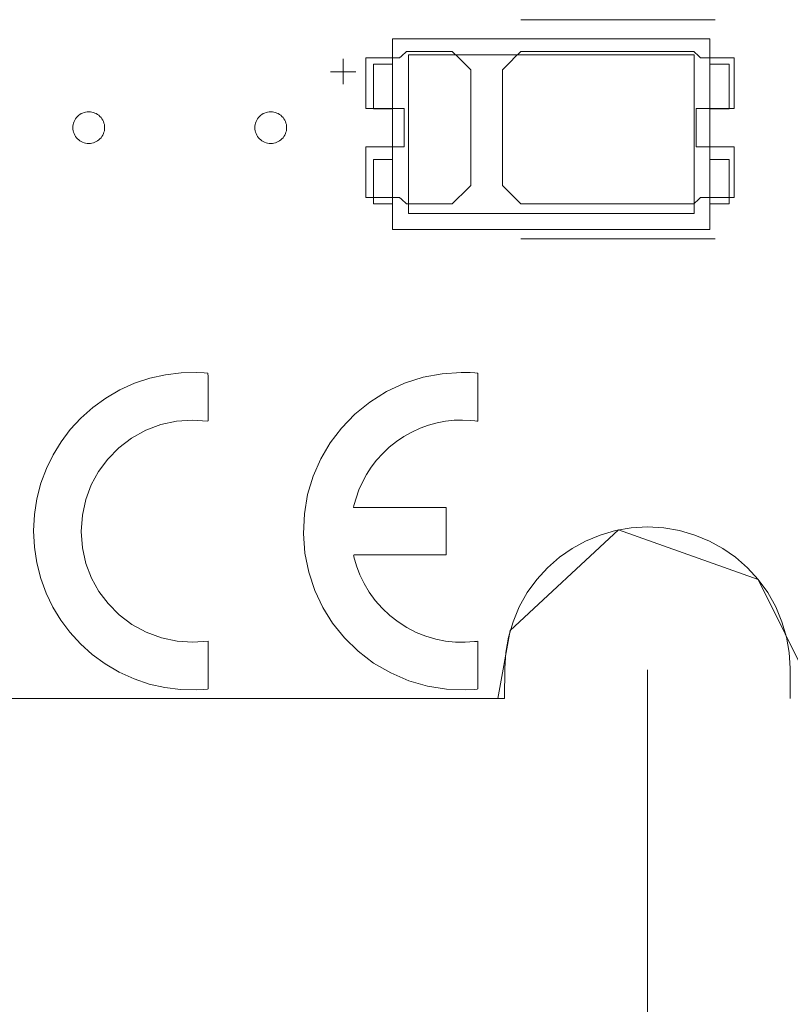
# Model space of a CAD drawing. Header units: inches. Extents: x -36 to 647, y 177 to 609.
# Tile 222 of 256: x 508 to 520, y 548 to 564. Entities that reach past the tile are written whole.
import ezdxf

# ---------------------------------------------------------------- set-up
doc = ezdxf.new("R2010")
doc.units = ezdxf.units.IN
doc.header["$MEASUREMENT"] = 0
doc.layers.add('1', color=7, linetype='Continuous')

# ---------------------------------------------------------------- blocks, each defined once
blk = doc.blocks.new('block 718')
at = {"layer": '1', "color": 155, "lineweight": 18, "true_color": 0x4c7299}
blk.add_lwpolyline([(518.777, 560.45), (514.277, 560.45)], dxfattribs=at)
blk = doc.blocks.new('block 719')
at = {"layer": '1', "color": 155, "lineweight": 18, "true_color": 0x4c7299}
blk.add_lwpolyline([(518.777, 562.95), (518.777, 560.45)], dxfattribs=at)
blk = doc.blocks.new('block 720')
at = {"layer": '1', "color": 155, "lineweight": 18, "true_color": 0x4c7299}
blk.add_lwpolyline([(514.277, 562.95), (518.777, 562.95)], dxfattribs=at)
blk = doc.blocks.new('block 721')
at = {"layer": '1', "color": 155, "lineweight": 18, "true_color": 0x4c7299}
blk.add_lwpolyline([(514.027, 563.2), (514.027, 560.2)], dxfattribs=at)
blk = doc.blocks.new('block 722')
at = {"layer": '1', "color": 155, "lineweight": 18, "true_color": 0x4c7299}
blk.add_lwpolyline([(514.027, 560.2), (519.027, 560.2)], dxfattribs=at)
blk = doc.blocks.new('block 723')
at = {"layer": '1', "color": 155, "lineweight": 18, "true_color": 0x4c7299}
blk.add_lwpolyline([(519.027, 560.2), (519.027, 563.2)], dxfattribs=at)
blk = doc.blocks.new('block 724')
at = {"layer": '1', "color": 155, "lineweight": 18, "true_color": 0x4c7299}
blk.add_lwpolyline([(514.277, 560.45), (514.277, 562.95)], dxfattribs=at)
blk = doc.blocks.new('block 725')
at = {"layer": '1', "color": 155, "lineweight": 18, "true_color": 0x4c7299}
blk.add_lwpolyline([(513.727, 560.6), (514.027, 560.6)], dxfattribs=at)
blk = doc.blocks.new('block 726')
at = {"layer": '1', "color": 155, "lineweight": 18, "true_color": 0x4c7299}
blk.add_lwpolyline([(519.327, 562.8), (519.027, 562.8)], dxfattribs=at)
blk = doc.blocks.new('block 727')
at = {"layer": '1', "color": 155, "lineweight": 18, "true_color": 0x4c7299}
blk.add_lwpolyline([(519.327, 562.1), (519.327, 562.8)], dxfattribs=at)
blk = doc.blocks.new('block 728')
at = {"layer": '1', "color": 155, "lineweight": 18, "true_color": 0x4c7299}
blk.add_lwpolyline([(519.027, 562.1), (519.327, 562.1)], dxfattribs=at)
blk = doc.blocks.new('block 729')
at = {"layer": '1', "color": 155, "lineweight": 18, "true_color": 0x4c7299}
blk.add_lwpolyline([(514.027, 562.1), (513.727, 562.1)], dxfattribs=at)
blk = doc.blocks.new('block 730')
at = {"layer": '1', "color": 155, "lineweight": 18, "true_color": 0x4c7299}
blk.add_lwpolyline([(513.727, 562.1), (513.727, 562.8)], dxfattribs=at)
blk = doc.blocks.new('block 731')
at = {"layer": '1', "color": 155, "lineweight": 18, "true_color": 0x4c7299}
blk.add_lwpolyline([(519.027, 563.2), (514.027, 563.2)], dxfattribs=at)
blk = doc.blocks.new('block 732')
at = {"layer": '1', "color": 155, "lineweight": 18, "true_color": 0x4c7299}
blk.add_lwpolyline([(513.727, 561.3), (513.727, 560.6)], dxfattribs=at)
blk = doc.blocks.new('block 733')
at = {"layer": '1', "color": 155, "lineweight": 18, "true_color": 0x4c7299}
blk.add_lwpolyline([(514.027, 561.3), (513.727, 561.3)], dxfattribs=at)
blk = doc.blocks.new('block 734')
at = {"layer": '1', "color": 155, "lineweight": 18, "true_color": 0x4c7299}
blk.add_lwpolyline([(513.727, 562.8), (514.027, 562.8)], dxfattribs=at)
blk = doc.blocks.new('block 735')
at = {"layer": '1', "color": 155, "lineweight": 18, "true_color": 0x4c7299}
blk.add_lwpolyline([(519.027, 561.3), (519.327, 561.3)], dxfattribs=at)
blk = doc.blocks.new('block 736')
at = {"layer": '1', "color": 155, "lineweight": 18, "true_color": 0x4c7299}
blk.add_lwpolyline([(519.327, 561.3), (519.327, 560.6)], dxfattribs=at)
blk = doc.blocks.new('block 822')
at = {"layer": '1', "color": 155, "lineweight": 18, "true_color": 0x4c7299}
blk.add_lwpolyline([(515.792, 552.814), (406.905, 552.814)], dxfattribs=at)
blk = doc.blocks.new('block 1001')
at = {"layer": '1', "color": 155, "lineweight": 18, "true_color": 0x4c7299}
blk.add_lwpolyline([(519.327, 560.6), (519.027, 560.6)], dxfattribs=at)
blk = doc.blocks.new('block 1728')
at = {"layer": '1', "color": 18, "lineweight": 13, "true_color": 0x4c0000}
blk.add_lwpolyline([(519.108, 560.049), (516.048, 560.049)], dxfattribs=at)
blk = doc.blocks.new('block 1731')
at = {"layer": '1', "color": 18, "lineweight": 13, "true_color": 0x4c0000}
blk.add_lwpolyline([(519.108, 560.049), (516.048, 560.049)], dxfattribs=at)
blk = doc.blocks.new('block 1767')
at = {"layer": '1', "color": 18, "lineweight": 13, "true_color": 0x4c0000}
blk.add_lwpolyline([(515.792, 552.814), (406.905, 552.814)], dxfattribs=at)
blk = doc.blocks.new('block 1772')
at = {"layer": '1', "color": 18, "lineweight": 13, "true_color": 0x4c0000}
blk.add_lwpolyline([(515.792, 552.814), (406.905, 552.814)], dxfattribs=at)
blk = doc.blocks.new('block 1872')
at = {"layer": '1', "color": 18, "lineweight": 13, "true_color": 0x4c0000}
blk.add_lwpolyline([(519.108, 563.502), (516.048, 563.502)], dxfattribs=at)
blk = doc.blocks.new('block 1875')
at = {"layer": '1', "color": 18, "lineweight": 13, "true_color": 0x4c0000}
blk.add_lwpolyline([(513.247, 562.484), (513.247, 562.884)], dxfattribs=at)
blk = doc.blocks.new('block 1885')
at = {"layer": '1', "color": 18, "lineweight": 13, "true_color": 0x4c0000}
blk.add_lwpolyline([(519.108, 563.502), (516.048, 563.502)], dxfattribs=at)
blk = doc.blocks.new('block 1891')
at = {"layer": '1', "color": 18, "lineweight": 13, "true_color": 0x4c0000}
blk.add_lwpolyline([(513.048, 562.683), (513.448, 562.683)], dxfattribs=at)
blk = doc.blocks.new('block 1897')
at = {"layer": '1', "color": 18, "lineweight": 13, "true_color": 0x4c0000}
blk.add_lwpolyline([(513.048, 562.683), (513.448, 562.683)], dxfattribs=at)
blk = doc.blocks.new('block 1911')
at = {"layer": '1', "color": 18, "lineweight": 13, "true_color": 0x4c0000}
blk.add_lwpolyline([(513.247, 562.484), (513.247, 562.884)], dxfattribs=at)
blk = doc.blocks.new('block 6713')
at = {"layer": '1', "color": 18, "lineweight": 13, "true_color": 0x4c0000}
blk.add_lwpolyline([(515.792, 552.814), (515.793, 553.292), (515.809, 553.534), (515.852, 553.779), (515.924, 554.021), (516.023, 554.256), (516.149, 554.479), (516.299, 554.685), (516.469, 554.872), (516.657, 555.036), (516.857, 555.176), (517.068, 555.292), (517.295, 555.386), (517.536, 555.456), (517.787, 555.499), (518.042, 555.514), (518.298, 555.499), (518.548, 555.456), (518.789, 555.386), (519.017, 555.292), (519.228, 555.176), (519.428, 555.036), (519.616, 554.872), (519.786, 554.685), (519.936, 554.479), (520.062, 554.256), (520.161, 554.021), (520.233, 553.779), (520.276, 553.534), (520.292, 553.292), (520.292, 552.814)], dxfattribs=at)
blk = doc.blocks.new('block 6715')
at = {"layer": '1', "color": 155, "lineweight": 18, "true_color": 0x4c7299}
blk.add_lwpolyline([(520.292, 552.814), (520.292, 553.292), (520.276, 553.534), (520.233, 553.779), (520.161, 554.021), (520.062, 554.256), (519.936, 554.479), (519.786, 554.685), (519.616, 554.872), (519.428, 555.036), (519.228, 555.176), (519.017, 555.292), (518.789, 555.386), (518.548, 555.456), (518.298, 555.499), (518.042, 555.514), (517.787, 555.499), (517.536, 555.456), (517.295, 555.386), (517.068, 555.292), (516.857, 555.176), (516.657, 555.036), (516.469, 554.872), (516.299, 554.685), (516.149, 554.479), (516.023, 554.256), (515.924, 554.021), (515.852, 553.779), (515.809, 553.534), (515.793, 553.292), (515.792, 552.814)], dxfattribs=at)
blk = doc.blocks.new('block 6740')
at = {"layer": '1', "color": 18, "lineweight": 13, "true_color": 0x4c0000}
blk.add_lwpolyline([(520.715, 552.814), (519.784, 554.688), (517.588, 555.467), (515.879, 553.884), (515.683, 552.814), (514.514, 552.814), (495.812, 552.814), (421.002, 552.814), (411.651, 552.814), (406.976, 552.814), (406.139, 554.955), (403.846, 555.362), (402.42, 553.522), (401.942, 552.814), (400.773, 552.814), (396.097, 552.814), (386.746, 552.814), (349.342, 552.814), (311.937, 552.814), (293.235, 552.814)], dxfattribs=at)
blk = doc.blocks.new('block 6797')
at = {"layer": '1', "color": 18, "lineweight": 13, "true_color": 0x4c0000}
blk.add_open_spline([(519.408, 562.102), (519.408, 562.368), (519.408, 562.635), (519.408, 562.902), (519.231, 562.902), (519.055, 562.902), (518.878, 562.902), (518.842, 562.935), (518.806, 562.968), (518.771, 563.002), (517.863, 563.002), (516.955, 563.002), (516.048, 563.002), (515.951, 562.906), (515.855, 562.81), (515.758, 562.714), (515.758, 562.106), (515.758, 561.498), (515.758, 560.89), (515.855, 560.794), (515.951, 560.698), (516.048, 560.602), (516.955, 560.602), (517.863, 560.602), (518.771, 560.602), (518.806, 560.635), (518.842, 560.668), (518.878, 560.702), (519.055, 560.702), (519.231, 560.702), (519.408, 560.702), (519.408, 560.968), (519.408, 561.235), (519.408, 561.502), (519.208, 561.502), (519.008, 561.502), (518.808, 561.502), (518.808, 561.702), (518.808, 561.902), (518.808, 562.102), (519.008, 562.102), (519.208, 562.102), (519.408, 562.102)], degree=3, knots=[0, 0, 0, 0, 1, 1, 1, 2, 2, 2, 3, 3, 3, 4, 4, 4, 5, 5, 5, 6, 6, 6, 7, 7, 7, 8, 8, 8, 9, 9, 9, 10, 10, 10, 11, 11, 11, 12, 12, 12, 13, 13, 13, 14, 14, 14, 14], dxfattribs=at)
blk = doc.blocks.new('block 6849')
at = {"layer": '1', "color": 18, "lineweight": 13, "true_color": 0x4c0000}
blk.add_open_spline([(519.408, 562.102), (519.408, 562.368), (519.408, 562.635), (519.408, 562.902), (519.231, 562.902), (519.055, 562.902), (518.878, 562.902), (518.842, 562.935), (518.806, 562.968), (518.771, 563.002), (517.863, 563.002), (516.955, 563.002), (516.048, 563.002), (515.951, 562.906), (515.855, 562.81), (515.758, 562.714), (515.758, 562.106), (515.758, 561.498), (515.758, 560.89), (515.855, 560.794), (515.951, 560.698), (516.048, 560.602), (516.955, 560.602), (517.863, 560.602), (518.771, 560.602), (518.806, 560.635), (518.842, 560.668), (518.878, 560.702), (519.055, 560.702), (519.231, 560.702), (519.408, 560.702), (519.408, 560.968), (519.408, 561.235), (519.408, 561.502), (519.208, 561.502), (519.008, 561.502), (518.808, 561.502), (518.808, 561.702), (518.808, 561.902), (518.808, 562.102), (519.008, 562.102), (519.208, 562.102), (519.408, 562.102)], degree=3, knots=[0, 0, 0, 0, 1, 1, 1, 2, 2, 2, 3, 3, 3, 4, 4, 4, 5, 5, 5, 6, 6, 6, 7, 7, 7, 8, 8, 8, 9, 9, 9, 10, 10, 10, 11, 11, 11, 12, 12, 12, 13, 13, 13, 14, 14, 14, 14], dxfattribs=at)
blk = doc.blocks.new('block 6866')
at = {"layer": '1', "color": 18, "lineweight": 13, "true_color": 0x4c0000}
blk.add_open_spline([(514.968, 563.002), (515.065, 562.906), (515.162, 562.81), (515.258, 562.714), (515.258, 562.106), (515.258, 561.498), (515.258, 560.89), (515.162, 560.794), (515.065, 560.698), (514.968, 560.602), (514.727, 560.602), (514.486, 560.602), (514.245, 560.602), (514.21, 560.635), (514.174, 560.668), (514.138, 560.702), (513.962, 560.702), (513.785, 560.702), (513.608, 560.702), (513.608, 560.968), (513.608, 561.235), (513.608, 561.502), (513.808, 561.502), (514.008, 561.502), (514.208, 561.502), (514.208, 561.702), (514.208, 561.902), (514.208, 562.102), (514.008, 562.102), (513.808, 562.102), (513.608, 562.102), (513.608, 562.368), (513.608, 562.635), (513.608, 562.902), (513.785, 562.902), (513.962, 562.902), (514.138, 562.902), (514.174, 562.935), (514.21, 562.968), (514.245, 563.002), (514.486, 563.002), (514.727, 563.002), (514.968, 563.002)], degree=3, knots=[0, 0, 0, 0, 1, 1, 1, 2, 2, 2, 3, 3, 3, 4, 4, 4, 5, 5, 5, 6, 6, 6, 7, 7, 7, 8, 8, 8, 9, 9, 9, 10, 10, 10, 11, 11, 11, 12, 12, 12, 13, 13, 13, 14, 14, 14, 14], dxfattribs=at)
blk = doc.blocks.new('block 6956')
at = {"layer": '1', "color": 18, "lineweight": 13, "true_color": 0x4c0000}
blk.add_open_spline([(514.968, 563.002), (515.065, 562.906), (515.162, 562.81), (515.258, 562.714), (515.258, 562.106), (515.258, 561.498), (515.258, 560.89), (515.162, 560.794), (515.065, 560.698), (514.968, 560.602), (514.727, 560.602), (514.486, 560.602), (514.245, 560.602), (514.21, 560.635), (514.174, 560.668), (514.138, 560.702), (513.962, 560.702), (513.785, 560.702), (513.608, 560.702), (513.608, 560.968), (513.608, 561.235), (513.608, 561.502), (513.808, 561.502), (514.008, 561.502), (514.208, 561.502), (514.208, 561.702), (514.208, 561.902), (514.208, 562.102), (514.008, 562.102), (513.808, 562.102), (513.608, 562.102), (513.608, 562.368), (513.608, 562.635), (513.608, 562.902), (513.785, 562.902), (513.962, 562.902), (514.138, 562.902), (514.174, 562.935), (514.21, 562.968), (514.245, 563.002), (514.486, 563.002), (514.727, 563.002), (514.968, 563.002)], degree=3, knots=[0, 0, 0, 0, 1, 1, 1, 2, 2, 2, 3, 3, 3, 4, 4, 4, 5, 5, 5, 6, 6, 6, 7, 7, 7, 8, 8, 8, 9, 9, 9, 10, 10, 10, 11, 11, 11, 12, 12, 12, 13, 13, 13, 14, 14, 14, 14], dxfattribs=at)
blk = doc.blocks.new('block 6963')
at = {"layer": '1', "color": 18, "lineweight": 13, "true_color": 0x4c0000}
blk.add_open_spline([(514.968, 563.002), (515.065, 562.906), (515.162, 562.81), (515.258, 562.714), (515.258, 562.106), (515.258, 561.498), (515.258, 560.89), (515.162, 560.794), (515.065, 560.698), (514.968, 560.602), (514.727, 560.602), (514.486, 560.602), (514.245, 560.602), (514.21, 560.635), (514.174, 560.668), (514.138, 560.702), (513.962, 560.702), (513.785, 560.702), (513.608, 560.702), (513.608, 560.968), (513.608, 561.235), (513.608, 561.502), (513.808, 561.502), (514.008, 561.502), (514.208, 561.502), (514.208, 561.702), (514.208, 561.902), (514.208, 562.102), (514.008, 562.102), (513.808, 562.102), (513.608, 562.102), (513.608, 562.368), (513.608, 562.635), (513.608, 562.902), (513.785, 562.902), (513.962, 562.902), (514.138, 562.902), (514.174, 562.935), (514.21, 562.968), (514.245, 563.002), (514.486, 563.002), (514.727, 563.002), (514.968, 563.002)], degree=3, knots=[0, 0, 0, 0, 1, 1, 1, 2, 2, 2, 3, 3, 3, 4, 4, 4, 5, 5, 5, 6, 6, 6, 7, 7, 7, 8, 8, 8, 9, 9, 9, 10, 10, 10, 11, 11, 11, 12, 12, 12, 13, 13, 13, 14, 14, 14, 14], dxfattribs=at)
blk = doc.blocks.new('block 6978')
at = {"layer": '1', "color": 18, "lineweight": 13, "true_color": 0x4c0000}
blk.add_open_spline([(519.408, 562.102), (519.408, 562.368), (519.408, 562.635), (519.408, 562.902), (519.231, 562.902), (519.055, 562.902), (518.878, 562.902), (518.842, 562.935), (518.806, 562.968), (518.771, 563.002), (517.863, 563.002), (516.955, 563.002), (516.048, 563.002), (515.951, 562.906), (515.855, 562.81), (515.758, 562.714), (515.758, 562.106), (515.758, 561.498), (515.758, 560.89), (515.855, 560.794), (515.951, 560.698), (516.048, 560.602), (516.955, 560.602), (517.863, 560.602), (518.771, 560.602), (518.806, 560.635), (518.842, 560.668), (518.878, 560.702), (519.055, 560.702), (519.231, 560.702), (519.408, 560.702), (519.408, 560.968), (519.408, 561.235), (519.408, 561.502), (519.208, 561.502), (519.008, 561.502), (518.808, 561.502), (518.808, 561.702), (518.808, 561.902), (518.808, 562.102), (519.008, 562.102), (519.208, 562.102), (519.408, 562.102)], degree=3, knots=[0, 0, 0, 0, 1, 1, 1, 2, 2, 2, 3, 3, 3, 4, 4, 4, 5, 5, 5, 6, 6, 6, 7, 7, 7, 8, 8, 8, 9, 9, 9, 10, 10, 10, 11, 11, 11, 12, 12, 12, 13, 13, 13, 14, 14, 14, 14], dxfattribs=at)
blk = doc.blocks.new('block 7041')
at = {"layer": '1', "color": 18, "lineweight": 13, "true_color": 0x4c0000}
blk.add_open_spline([(514.968, 563.002), (515.065, 562.906), (515.162, 562.81), (515.258, 562.714), (515.258, 562.106), (515.258, 561.498), (515.258, 560.89), (515.162, 560.794), (515.065, 560.698), (514.968, 560.602), (514.727, 560.602), (514.486, 560.602), (514.245, 560.602), (514.21, 560.635), (514.174, 560.668), (514.138, 560.702), (513.962, 560.702), (513.785, 560.702), (513.608, 560.702), (513.608, 560.968), (513.608, 561.235), (513.608, 561.502), (513.808, 561.502), (514.008, 561.502), (514.208, 561.502), (514.208, 561.702), (514.208, 561.902), (514.208, 562.102), (514.008, 562.102), (513.808, 562.102), (513.608, 562.102), (513.608, 562.368), (513.608, 562.635), (513.608, 562.902), (513.785, 562.902), (513.962, 562.902), (514.138, 562.902), (514.174, 562.935), (514.21, 562.968), (514.245, 563.002), (514.486, 563.002), (514.727, 563.002), (514.968, 563.002)], degree=3, knots=[0, 0, 0, 0, 1, 1, 1, 2, 2, 2, 3, 3, 3, 4, 4, 4, 5, 5, 5, 6, 6, 6, 7, 7, 7, 8, 8, 8, 9, 9, 9, 10, 10, 10, 11, 11, 11, 12, 12, 12, 13, 13, 13, 14, 14, 14, 14], dxfattribs=at)
blk = doc.blocks.new('block 7107')
at = {"layer": '1', "color": 18, "lineweight": 13, "true_color": 0x4c0000}
blk.add_open_spline([(519.408, 562.102), (519.408, 562.368), (519.408, 562.635), (519.408, 562.902), (519.231, 562.902), (519.055, 562.902), (518.878, 562.902), (518.842, 562.935), (518.806, 562.968), (518.771, 563.002), (517.863, 563.002), (516.955, 563.002), (516.048, 563.002), (515.951, 562.906), (515.855, 562.81), (515.758, 562.714), (515.758, 562.106), (515.758, 561.498), (515.758, 560.89), (515.855, 560.794), (515.951, 560.698), (516.048, 560.602), (516.955, 560.602), (517.863, 560.602), (518.771, 560.602), (518.806, 560.635), (518.842, 560.668), (518.878, 560.702), (519.055, 560.702), (519.231, 560.702), (519.408, 560.702), (519.408, 560.968), (519.408, 561.235), (519.408, 561.502), (519.208, 561.502), (519.008, 561.502), (518.808, 561.502), (518.808, 561.702), (518.808, 561.902), (518.808, 562.102), (519.008, 562.102), (519.208, 562.102), (519.408, 562.102)], degree=3, knots=[0, 0, 0, 0, 1, 1, 1, 2, 2, 2, 3, 3, 3, 4, 4, 4, 5, 5, 5, 6, 6, 6, 7, 7, 7, 8, 8, 8, 9, 9, 9, 10, 10, 10, 11, 11, 11, 12, 12, 12, 13, 13, 13, 14, 14, 14, 14], dxfattribs=at)
blk = doc.blocks.new('block 7124')
at = {"layer": '1', "color": 18, "lineweight": 13, "true_color": 0x4c0000}
blk.add_lwpolyline([(520.715, 552.814), (519.784, 554.688), (517.588, 555.467), (515.879, 553.884), (515.683, 552.814), (514.514, 552.814), (495.812, 552.814), (421.002, 552.814), (411.651, 552.814), (406.976, 552.814), (406.139, 554.955), (403.846, 555.362), (402.42, 553.522), (401.942, 552.814), (400.773, 552.814), (396.097, 552.814), (386.746, 552.814), (349.342, 552.814), (311.937, 552.814), (293.235, 552.814)], dxfattribs=at)
blk = doc.blocks.new('block 7136')
at = {"layer": '1', "color": 18, "lineweight": 13, "true_color": 0x4c0000}
blk.add_lwpolyline([(515.792, 552.814), (515.793, 553.292), (515.809, 553.534), (515.852, 553.779), (515.924, 554.021), (516.023, 554.256), (516.149, 554.479), (516.299, 554.685), (516.469, 554.872), (516.657, 555.036), (516.857, 555.176), (517.068, 555.292), (517.295, 555.386), (517.536, 555.456), (517.787, 555.499), (518.042, 555.514), (518.298, 555.499), (518.548, 555.456), (518.789, 555.386), (519.017, 555.292), (519.228, 555.176), (519.428, 555.036), (519.616, 554.872), (519.786, 554.685), (519.936, 554.479), (520.062, 554.256), (520.161, 554.021), (520.233, 553.779), (520.276, 553.534), (520.292, 553.292), (520.292, 552.814)], dxfattribs=at)
blk = doc.blocks.new('block 7149')
at = {"layer": '1', "color": 18, "lineweight": 13, "true_color": 0x4c0000}
blk.add_lwpolyline([(511.122, 553.715), (511.122, 553.243), (511.122, 553.006), (511.122, 552.977), (511.122, 552.962), (511.11, 552.958), (511.05, 552.954), (510.931, 552.948), (510.687, 552.954), (510.441, 552.985), (510.195, 553.04), (509.954, 553.122), (509.722, 553.227), (509.502, 553.356), (509.297, 553.506), (509.11, 553.673), (508.944, 553.855), (508.8, 554.048), (508.676, 554.252), (508.571, 554.47), (508.485, 554.703), (508.423, 554.946), (508.384, 555.197), (508.372, 555.452), (508.385, 555.707), (508.424, 555.958), (508.488, 556.201), (508.574, 556.432), (508.68, 556.65), (508.805, 556.853), (508.95, 557.046), (509.117, 557.228), (509.304, 557.395), (509.51, 557.543), (509.73, 557.671), (509.963, 557.776), (510.204, 557.856), (510.45, 557.911), (510.696, 557.941), (510.94, 557.946), (511.059, 557.94), (511.118, 557.935), (511.122, 557.879), (511.122, 557.643), (511.122, 557.407), (511.122, 557.288), (511.122, 557.229), (511.122, 557.2), (511.122, 557.185), (511.113, 557.18), (510.873, 557.197), (510.625, 557.18), (510.378, 557.126), (510.138, 557.036), (509.914, 556.912), (509.713, 556.758), (509.54, 556.582), (509.397, 556.389), (509.281, 556.177), (509.194, 555.945), (509.14, 555.698), (509.122, 555.442), (509.141, 555.187), (509.197, 554.94), (509.285, 554.709), (509.401, 554.498), (509.545, 554.306), (509.72, 554.13), (509.922, 553.977), (510.147, 553.854), (510.387, 553.766), (510.635, 553.713), (510.882, 553.697), (511.122, 553.715)], dxfattribs=at)
blk = doc.blocks.new('block 7156')
at = {"layer": '1', "color": 18, "lineweight": 13, "true_color": 0x4c0000}
blk.add_lwpolyline([(514.872, 555.072), (514.872, 555.57), (514.872, 555.819), (514.626, 555.822), (513.631, 555.822), (513.506, 555.822), (513.444, 555.822), (513.413, 555.822), (513.419, 555.852), (513.497, 556.097), (513.551, 556.219), (513.616, 556.338), (513.691, 556.454), (513.776, 556.566), (513.871, 556.671), (513.975, 556.769), (514.087, 556.858), (514.206, 556.938), (514.331, 557.008), (514.461, 557.067), (514.594, 557.115), (514.728, 557.152), (514.863, 557.178), (514.997, 557.193), (515.129, 557.197), (515.258, 557.192), (515.321, 557.186), (515.353, 557.182), (515.368, 557.18), (515.372, 557.193), (515.372, 557.336), (515.372, 557.624), (515.372, 557.911), (515.372, 557.929), (515.369, 557.935), (515.36, 557.936), (515.324, 557.939), (515.251, 557.944), (515.105, 557.947), (514.807, 557.927), (514.507, 557.87), (514.213, 557.776), (513.931, 557.645), (513.668, 557.481), (513.43, 557.288), (513.221, 557.071), (513.044, 556.837), (512.897, 556.587), (512.777, 556.315), (512.689, 556.024), (512.637, 555.72), (512.622, 555.41), (512.646, 555.101), (512.707, 554.799), (512.803, 554.512), (512.93, 554.245), (513.083, 554), (513.269, 553.769), (513.485, 553.557), (513.729, 553.371), (513.997, 553.214), (514.283, 553.092), (514.579, 553.007), (514.878, 552.959), (515.175, 552.948), (515.321, 552.955), (515.357, 552.958), (515.372, 552.962), (515.372, 552.98), (515.372, 553.052), (515.372, 553.34), (515.372, 553.627), (515.372, 553.699), (515.37, 553.715), (515.352, 553.712), (515.316, 553.708), (515.169, 553.698), (515.017, 553.7), (514.863, 553.716), (514.707, 553.747), (514.552, 553.793), (514.4, 553.853), (514.253, 553.928), (514.113, 554.017), (513.982, 554.119), (513.862, 554.232), (513.755, 554.355), (513.66, 554.485), (513.579, 554.621), (513.512, 554.761), (513.459, 554.902), (513.419, 555.044), (513.415, 555.061), (513.413, 555.07), (513.42, 555.072), (513.462, 555.072), (513.545, 555.072), (514.872, 555.072)], dxfattribs=at)
blk = doc.blocks.new('block 7161')
at = {"layer": '1', "color": 18, "lineweight": 13, "true_color": 0x4c0000}
blk.add_lwpolyline([(514.872, 555.072), (514.872, 555.57), (514.872, 555.819), (514.626, 555.822), (513.631, 555.822), (513.506, 555.822), (513.444, 555.822), (513.413, 555.822), (513.419, 555.852), (513.497, 556.097), (513.551, 556.219), (513.616, 556.338), (513.691, 556.454), (513.776, 556.566), (513.871, 556.671), (513.975, 556.769), (514.087, 556.858), (514.206, 556.938), (514.331, 557.008), (514.461, 557.067), (514.594, 557.115), (514.728, 557.152), (514.863, 557.178), (514.997, 557.193), (515.129, 557.197), (515.258, 557.192), (515.321, 557.186), (515.353, 557.182), (515.368, 557.18), (515.372, 557.193), (515.372, 557.336), (515.372, 557.624), (515.372, 557.911), (515.372, 557.929), (515.369, 557.935), (515.36, 557.936), (515.324, 557.939), (515.251, 557.944), (515.105, 557.947), (514.807, 557.927), (514.507, 557.87), (514.213, 557.776), (513.931, 557.645), (513.668, 557.481), (513.43, 557.288), (513.221, 557.071), (513.044, 556.837), (512.897, 556.587), (512.777, 556.315), (512.689, 556.024), (512.637, 555.72), (512.622, 555.41), (512.646, 555.101), (512.707, 554.799), (512.803, 554.512), (512.93, 554.245), (513.083, 554), (513.269, 553.769), (513.485, 553.557), (513.729, 553.371), (513.997, 553.214), (514.283, 553.092), (514.579, 553.007), (514.878, 552.959), (515.175, 552.948), (515.321, 552.955), (515.357, 552.958), (515.372, 552.962), (515.372, 552.98), (515.372, 553.052), (515.372, 553.34), (515.372, 553.627), (515.372, 553.699), (515.37, 553.715), (515.352, 553.712), (515.316, 553.708), (515.169, 553.698), (515.017, 553.7), (514.863, 553.716), (514.707, 553.747), (514.552, 553.793), (514.4, 553.853), (514.253, 553.928), (514.113, 554.017), (513.982, 554.119), (513.862, 554.232), (513.755, 554.355), (513.66, 554.485), (513.579, 554.621), (513.512, 554.761), (513.459, 554.902), (513.419, 555.044), (513.415, 555.061), (513.413, 555.07), (513.42, 555.072), (513.462, 555.072), (513.545, 555.072), (514.872, 555.072)], dxfattribs=at)
blk = doc.blocks.new('block 7174')
at = {"layer": '1', "color": 18, "lineweight": 13, "true_color": 0x4c0000}
blk.add_lwpolyline([(511.122, 553.715), (511.122, 553.243), (511.122, 553.006), (511.122, 552.977), (511.122, 552.962), (511.11, 552.958), (511.05, 552.954), (510.931, 552.948), (510.687, 552.954), (510.441, 552.985), (510.195, 553.04), (509.954, 553.122), (509.722, 553.227), (509.502, 553.356), (509.297, 553.506), (509.11, 553.673), (508.944, 553.855), (508.8, 554.048), (508.676, 554.252), (508.571, 554.47), (508.485, 554.703), (508.423, 554.946), (508.384, 555.197), (508.372, 555.452), (508.385, 555.707), (508.424, 555.958), (508.488, 556.201), (508.574, 556.432), (508.68, 556.65), (508.805, 556.853), (508.95, 557.046), (509.117, 557.228), (509.304, 557.395), (509.51, 557.543), (509.73, 557.671), (509.963, 557.776), (510.204, 557.856), (510.45, 557.911), (510.696, 557.941), (510.94, 557.946), (511.059, 557.94), (511.118, 557.935), (511.122, 557.879), (511.122, 557.643), (511.122, 557.407), (511.122, 557.288), (511.122, 557.229), (511.122, 557.2), (511.122, 557.185), (511.113, 557.18), (510.873, 557.197), (510.625, 557.18), (510.378, 557.126), (510.138, 557.036), (509.914, 556.912), (509.713, 556.758), (509.54, 556.582), (509.397, 556.389), (509.281, 556.177), (509.194, 555.945), (509.14, 555.698), (509.122, 555.442), (509.141, 555.187), (509.197, 554.94), (509.285, 554.709), (509.401, 554.498), (509.545, 554.306), (509.72, 554.13), (509.922, 553.977), (510.147, 553.854), (510.387, 553.766), (510.635, 553.713), (510.882, 553.697), (511.122, 553.715)], dxfattribs=at)
blk = doc.blocks.new('block 7318')
at = {"layer": '1', "color": 18, "lineweight": 13, "true_color": 0x4c0000}
blk.add_lwpolyline([(508.991, 561.802), (508.992, 561.825), (508.996, 561.849), (509.002, 561.873), (509.01, 561.897), (509.021, 561.919), (509.034, 561.941), (509.049, 561.961), (509.065, 561.979), (509.084, 561.996), (509.103, 562.01), (509.123, 562.022), (509.145, 562.032), (509.168, 562.041), (509.192, 562.047), (509.216, 562.051), (509.241, 562.052), (509.266, 562.051), (509.291, 562.047), (509.315, 562.041), (509.338, 562.032), (509.36, 562.022), (509.38, 562.01), (509.399, 561.996), (509.417, 561.979), (509.434, 561.961), (509.449, 561.941), (509.462, 561.919), (509.473, 561.897), (509.481, 561.873), (509.487, 561.849), (509.49, 561.825), (509.491, 561.802), (509.49, 561.778), (509.487, 561.754), (509.481, 561.73), (509.473, 561.707), (509.462, 561.684), (509.449, 561.662), (509.434, 561.642), (509.417, 561.624), (509.399, 561.608), (509.38, 561.593), (509.36, 561.581), (509.338, 561.571), (509.315, 561.563), (509.291, 561.557), (509.266, 561.553), (509.241, 561.552), (509.216, 561.553), (509.192, 561.557), (509.168, 561.563), (509.145, 561.571), (509.123, 561.581), (509.103, 561.593), (509.084, 561.608), (509.065, 561.624), (509.049, 561.642), (509.034, 561.662), (509.021, 561.684), (509.01, 561.707), (509.002, 561.73), (508.996, 561.754), (508.992, 561.778), (508.991, 561.802)], dxfattribs=at)
blk = doc.blocks.new('block 7321')
at = {"layer": '1', "color": 18, "lineweight": 13, "true_color": 0x4c0000}
blk.add_lwpolyline([(508.991, 561.802), (508.992, 561.825), (508.996, 561.849), (509.002, 561.873), (509.01, 561.897), (509.021, 561.919), (509.034, 561.941), (509.049, 561.961), (509.065, 561.979), (509.084, 561.996), (509.103, 562.01), (509.123, 562.022), (509.145, 562.032), (509.168, 562.041), (509.192, 562.047), (509.216, 562.051), (509.241, 562.052), (509.266, 562.051), (509.291, 562.047), (509.315, 562.041), (509.338, 562.032), (509.36, 562.022), (509.38, 562.01), (509.399, 561.996), (509.417, 561.979), (509.434, 561.961), (509.449, 561.941), (509.462, 561.919), (509.473, 561.897), (509.481, 561.873), (509.487, 561.849), (509.49, 561.825), (509.491, 561.802), (509.49, 561.778), (509.487, 561.754), (509.481, 561.73), (509.473, 561.707), (509.462, 561.684), (509.449, 561.662), (509.434, 561.642), (509.417, 561.624), (509.399, 561.608), (509.38, 561.593), (509.36, 561.581), (509.338, 561.571), (509.315, 561.563), (509.291, 561.557), (509.266, 561.553), (509.241, 561.552), (509.216, 561.553), (509.192, 561.557), (509.168, 561.563), (509.145, 561.571), (509.123, 561.581), (509.103, 561.593), (509.084, 561.608), (509.065, 561.624), (509.049, 561.642), (509.034, 561.662), (509.021, 561.684), (509.01, 561.707), (509.002, 561.73), (508.996, 561.754), (508.992, 561.778), (508.991, 561.802)], dxfattribs=at)
blk = doc.blocks.new('block 7327')
at = {"layer": '1', "color": 18, "lineweight": 13, "true_color": 0x4c0000}
blk.add_lwpolyline([(511.858, 561.802), (511.859, 561.825), (511.863, 561.849), (511.868, 561.873), (511.877, 561.897), (511.887, 561.919), (511.9, 561.941), (511.915, 561.961), (511.932, 561.979), (511.95, 561.996), (511.97, 562.01), (511.99, 562.022), (512.011, 562.032), (512.034, 562.041), (512.058, 562.047), (512.083, 562.051), (512.108, 562.052), (512.133, 562.051), (512.158, 562.047), (512.182, 562.041), (512.205, 562.032), (512.226, 562.022), (512.247, 562.01), (512.266, 561.996), (512.284, 561.979), (512.301, 561.961), (512.316, 561.941), (512.329, 561.919), (512.339, 561.897), (512.348, 561.873), (512.354, 561.849), (512.357, 561.825), (512.358, 561.802), (512.357, 561.778), (512.354, 561.754), (512.348, 561.73), (512.339, 561.707), (512.329, 561.684), (512.316, 561.662), (512.301, 561.642), (512.284, 561.624), (512.266, 561.608), (512.247, 561.593), (512.226, 561.581), (512.205, 561.571), (512.182, 561.563), (512.158, 561.557), (512.133, 561.553), (512.108, 561.552), (512.083, 561.553), (512.058, 561.557), (512.034, 561.563), (512.011, 561.571), (511.99, 561.581), (511.97, 561.593), (511.95, 561.608), (511.932, 561.624), (511.915, 561.642), (511.9, 561.662), (511.887, 561.684), (511.877, 561.707), (511.868, 561.73), (511.863, 561.754), (511.859, 561.778), (511.858, 561.802)], dxfattribs=at)
blk = doc.blocks.new('block 7345')
at = {"layer": '1', "color": 18, "lineweight": 13, "true_color": 0x4c0000}
blk.add_lwpolyline([(511.858, 561.802), (511.859, 561.825), (511.863, 561.849), (511.868, 561.873), (511.877, 561.897), (511.887, 561.919), (511.9, 561.941), (511.915, 561.961), (511.932, 561.979), (511.95, 561.996), (511.97, 562.01), (511.99, 562.022), (512.011, 562.032), (512.034, 562.041), (512.058, 562.047), (512.083, 562.051), (512.108, 562.052), (512.133, 562.051), (512.158, 562.047), (512.182, 562.041), (512.205, 562.032), (512.226, 562.022), (512.247, 562.01), (512.266, 561.996), (512.284, 561.979), (512.301, 561.961), (512.316, 561.941), (512.329, 561.919), (512.339, 561.897), (512.348, 561.873), (512.354, 561.849), (512.357, 561.825), (512.358, 561.802), (512.357, 561.778), (512.354, 561.754), (512.348, 561.73), (512.339, 561.707), (512.329, 561.684), (512.316, 561.662), (512.301, 561.642), (512.284, 561.624), (512.266, 561.608), (512.247, 561.593), (512.226, 561.581), (512.205, 561.571), (512.182, 561.563), (512.158, 561.557), (512.133, 561.553), (512.108, 561.552), (512.083, 561.553), (512.058, 561.557), (512.034, 561.563), (512.011, 561.571), (511.99, 561.581), (511.97, 561.593), (511.95, 561.608), (511.932, 561.624), (511.915, 561.642), (511.9, 561.662), (511.887, 561.684), (511.877, 561.707), (511.868, 561.73), (511.863, 561.754), (511.859, 561.778), (511.858, 561.802)], dxfattribs=at)
blk = doc.blocks.new('block 10028')
at = {"layer": '1', "color": 35, "lineweight": 13, "true_color": 0x99724c}
blk.add_lwpolyline([(518.042, 553.264), (518.042, 532.491)], dxfattribs=at)

msp = doc.modelspace()

# ---------------------------------------------------------------- block references
at = {"layer": '1'}
for name in ['block 6740', 'block 7124', 'block 1872', 'block 1885', 'block 721', 'block 731', 'block 723', 'block 1875', 'block 1911', 'block 6866', 'block 6956', 'block 6963', 'block 7041', 'block 720', 'block 724', 'block 6797', 'block 6849', 'block 6978', 'block 7107', 'block 719', 'block 730', 'block 734', 'block 726', 'block 727', 'block 1891', 'block 1897', 'block 729', 'block 728', 'block 7318', 'block 7321', 'block 7327', 'block 7345', 'block 732', 'block 733', 'block 735', 'block 736', 'block 725', 'block 1001', 'block 718', 'block 722', 'block 1728', 'block 1731', 'block 7149', 'block 7174', 'block 7156', 'block 7161', 'block 6713', 'block 6715', 'block 7136', 'block 10028', 'block 822', 'block 1767', 'block 1772']:
    msp.add_blockref(name, (0, 0), dxfattribs=at)

doc.saveas('drawing.dxf')
